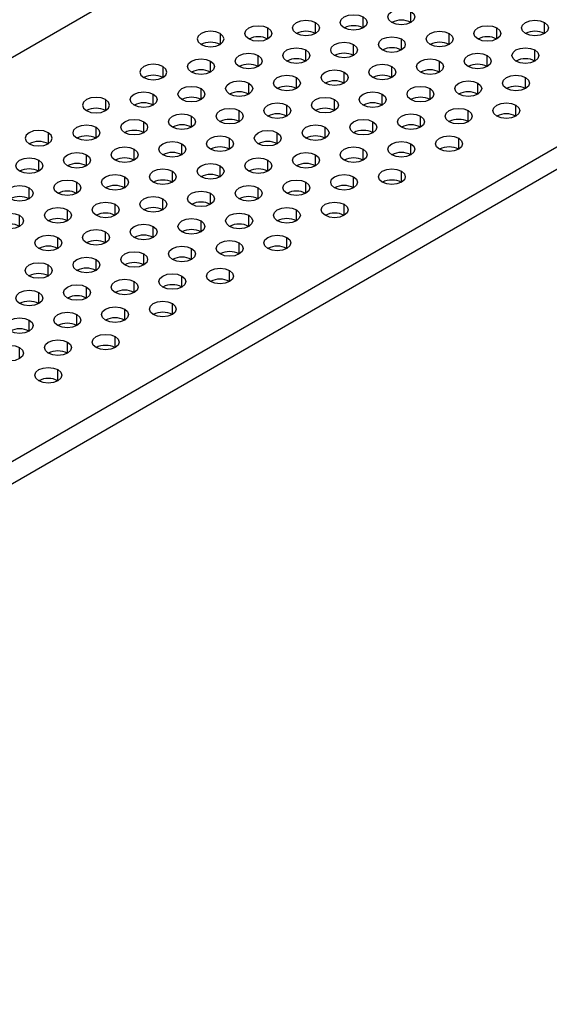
# Model space of a CAD drawing. Header units: millimetres. Extents: x 0 to 1118, y 0 to 864.
# Tile 120 of 254: x 884.98 to 891.53, y 684.23 to 696.38. Entities that reach past the tile are written whole.
import ezdxf

# ---------------------------------------------------------------- set-up
doc = ezdxf.new("R2010")
doc.units = ezdxf.units.MM

msp = doc.modelspace()

# ---------------------------------------------------------------- linework, layer by layer
at = {"color": 7, "linetype": 'Continuous', "lineweight": 25}
for p, q in [((869.317, 686.93), (897.472, 703.183)), ((901.797, 700.686), (873.642, 684.433)), ((873.76, 684.229), (901.915, 700.482))]:
    msp.add_line(p, q, dxfattribs=at)
at = {"color": 8, "linetype": 'Continuous', "lineweight": 25}
for p, q in [((889.816, 696.349), (889.816, 696.485)), ((888.638, 696.213), (888.638, 696.349)), ((889.227, 696.281), (889.227, 696.417)), ((891.466, 696.213), (891.466, 696.349)), ((887.459, 696.213), (887.459, 696.077)), ((888.049, 696.145), (888.049, 696.281)), ((890.288, 696.077), (890.288, 696.213)), ((890.877, 696.145), (890.877, 696.281)), ((889.109, 695.94), (889.109, 696.077)), ((889.699, 696.009), (889.699, 696.145)), ((887.931, 695.804), (887.931, 695.94)), ((888.52, 695.872), (888.52, 696.009)), ((890.759, 695.804), (890.759, 695.94)), ((891.348, 695.872), (891.348, 696.009)), ((887.341, 695.736), (887.341, 695.872)), ((890.17, 695.736), (890.17, 695.872)), ((886.752, 695.804), (886.752, 695.668)), ((888.991, 695.6), (888.991, 695.736)), ((889.581, 695.668), (889.581, 695.804)), ((887.813, 695.464), (887.813, 695.6)), ((888.402, 695.532), (888.402, 695.668)), ((890.641, 695.464), (890.641, 695.6)), ((891.231, 695.532), (891.231, 695.668)), ((886.634, 695.328), (886.634, 695.464)), ((887.224, 695.396), (887.224, 695.532)), ((889.463, 695.328), (889.463, 695.464)), ((890.052, 695.396), (890.052, 695.532)), ((886.045, 695.396), (886.045, 695.26)), ((888.874, 695.26), (888.874, 695.396)), ((887.695, 695.124), (887.695, 695.26)), ((888.284, 695.192), (888.284, 695.328)), ((890.523, 695.124), (890.523, 695.26)), ((891.113, 695.192), (891.113, 695.328)), ((886.517, 694.988), (886.517, 695.124)), ((887.106, 695.056), (887.106, 695.192)), ((889.345, 694.988), (889.345, 695.124)), ((889.934, 695.056), (889.934, 695.192)), ((885.338, 694.988), (885.338, 694.852)), ((885.927, 694.92), (885.927, 695.056)), ((888.166, 694.852), (888.166, 694.988)), ((888.756, 694.92), (888.756, 695.056)), ((886.988, 694.716), (886.988, 694.852)), ((887.577, 694.784), (887.577, 694.92)), ((889.816, 694.716), (889.816, 694.852)), ((890.406, 694.784), (890.406, 694.92)), ((886.399, 694.648), (886.399, 694.784)), ((889.227, 694.648), (889.227, 694.784)), ((885.22, 694.512), (885.22, 694.648)), ((885.809, 694.58), (885.809, 694.716)), ((888.049, 694.512), (888.049, 694.648)), ((888.638, 694.58), (888.638, 694.716)), ((886.87, 694.376), (886.87, 694.512)), ((887.459, 694.444), (887.459, 694.58)), ((889.699, 694.376), (889.699, 694.512)), ((885.692, 694.24), (885.692, 694.376)), ((886.281, 694.308), (886.281, 694.444)), ((888.52, 694.24), (888.52, 694.376)), ((889.109, 694.308), (889.109, 694.444)), ((885.102, 694.172), (885.102, 694.308)), ((887.341, 694.104), (887.341, 694.24)), ((887.931, 694.172), (887.931, 694.308)), ((886.752, 694.036), (886.752, 694.172)), ((885.574, 693.899), (885.574, 694.036)), ((886.163, 693.968), (886.163, 694.104)), ((888.402, 693.899), (888.402, 694.036)), ((888.991, 693.968), (888.991, 694.104)), ((884.984, 693.831), (884.984, 693.968)), ((887.224, 693.763), (887.224, 693.899)), ((887.813, 693.831), (887.813, 693.968)), ((886.045, 693.627), (886.045, 693.763)), ((886.634, 693.695), (886.634, 693.831)), ((885.456, 693.559), (885.456, 693.695)), ((888.284, 693.559), (888.284, 693.695)), ((887.106, 693.423), (887.106, 693.559)), ((887.695, 693.491), (887.695, 693.627)), ((885.927, 693.287), (885.927, 693.423)), ((886.517, 693.355), (886.517, 693.491)), ((885.338, 693.219), (885.338, 693.355)), ((887.577, 693.151), (887.577, 693.287)), ((886.399, 693.015), (886.399, 693.151)), ((886.988, 693.083), (886.988, 693.219)), ((885.809, 692.947), (885.809, 693.083)), ((885.22, 692.879), (885.22, 693.015)), ((886.281, 692.675), (886.281, 692.811)), ((886.87, 692.743), (886.87, 692.879)), ((885.102, 692.539), (885.102, 692.675)), ((885.692, 692.607), (885.692, 692.743)), ((886.163, 692.335), (886.163, 692.471)), ((884.984, 692.199), (884.984, 692.335)), ((885.574, 692.267), (885.574, 692.403)), ((885.456, 691.926), (885.456, 692.063))]:
    msp.add_line(p, q, dxfattribs=at)
at = {"color": 7, "linetype": 'Continuous', "lineweight": 25, "flags": 128}
for points in [[(888.991, 696.281), (888.955, 696.312), (888.943, 696.349), (888.955, 696.386), (888.991, 696.417), (889.045, 696.438), (889.109, 696.445), (889.173, 696.438), (889.227, 696.417)], [(889.581, 696.349), (889.545, 696.38), (889.532, 696.417), (889.545, 696.454), (889.581, 696.485), (889.635, 696.506), (889.699, 696.513), (889.762, 696.506), (889.816, 696.485)], [(889.816, 696.485), (889.852, 696.454), (889.865, 696.417), (889.852, 696.38), (889.816, 696.349), (889.762, 696.328), (889.699, 696.321), (889.635, 696.328), (889.581, 696.349)], [(887.813, 696.145), (887.777, 696.176), (887.764, 696.213), (887.777, 696.249), (887.813, 696.281), (887.867, 696.302), (887.931, 696.309), (887.995, 696.302), (888.049, 696.281)], [(888.402, 696.213), (888.366, 696.244), (888.353, 696.281), (888.366, 696.317), (888.402, 696.349), (888.456, 696.37), (888.52, 696.377), (888.584, 696.37), (888.638, 696.349)], [(888.638, 696.349), (888.674, 696.317), (888.687, 696.281), (888.674, 696.244), (888.638, 696.213), (888.584, 696.192), (888.52, 696.184), (888.456, 696.192), (888.402, 696.213)], [(889.227, 696.417), (889.263, 696.386), (889.276, 696.349), (889.263, 696.312), (889.227, 696.281), (889.173, 696.26), (889.109, 696.252), (889.045, 696.26), (888.991, 696.281)], [(890.641, 696.145), (890.605, 696.176), (890.593, 696.213), (890.605, 696.249), (890.641, 696.281), (890.695, 696.302), (890.759, 696.309), (890.823, 696.302), (890.877, 696.281)], [(891.231, 696.213), (891.194, 696.244), (891.182, 696.281), (891.194, 696.317), (891.231, 696.349), (891.285, 696.37), (891.348, 696.377), (891.412, 696.37), (891.466, 696.349)], [(891.466, 696.349), (891.502, 696.317), (891.515, 696.281), (891.502, 696.244), (891.466, 696.213), (891.412, 696.192), (891.348, 696.184), (891.285, 696.192), (891.231, 696.213)], [(887.459, 696.213), (887.405, 696.233), (887.341, 696.241), (887.278, 696.233), (887.224, 696.213), (887.188, 696.181), (887.175, 696.145), (887.188, 696.108), (887.224, 696.077)], [(887.224, 696.077), (887.278, 696.056), (887.341, 696.048), (887.405, 696.056), (887.459, 696.077), (887.495, 696.108), (887.508, 696.145), (887.495, 696.181), (887.459, 696.213)], [(888.049, 696.281), (888.085, 696.249), (888.097, 696.213), (888.085, 696.176), (888.049, 696.145), (887.995, 696.124), (887.931, 696.116), (887.867, 696.124), (887.813, 696.145)], [(890.052, 696.077), (890.016, 696.108), (890.003, 696.145), (890.016, 696.181), (890.052, 696.213), (890.106, 696.233), (890.17, 696.241), (890.234, 696.233), (890.288, 696.213)], [(890.288, 696.213), (890.324, 696.181), (890.337, 696.145), (890.324, 696.108), (890.288, 696.077), (890.234, 696.056), (890.17, 696.048), (890.106, 696.056), (890.052, 696.077)], [(890.877, 696.281), (890.913, 696.249), (890.926, 696.213), (890.913, 696.176), (890.877, 696.145), (890.823, 696.124), (890.759, 696.116), (890.695, 696.124), (890.641, 696.145)], [(888.874, 695.94), (888.837, 695.972), (888.825, 696.009), (888.837, 696.045), (888.874, 696.077), (888.928, 696.097), (888.991, 696.105), (889.055, 696.097), (889.109, 696.077)], [(889.109, 696.077), (889.145, 696.045), (889.158, 696.009), (889.145, 695.972), (889.109, 695.94), (889.055, 695.92), (888.991, 695.912), (888.928, 695.92), (888.874, 695.94)], [(889.463, 696.009), (889.427, 696.04), (889.414, 696.077), (889.427, 696.113), (889.463, 696.145), (889.517, 696.165), (889.581, 696.173), (889.644, 696.165), (889.699, 696.145)], [(889.699, 696.145), (889.735, 696.113), (889.747, 696.077), (889.735, 696.04), (889.699, 696.009), (889.644, 695.988), (889.581, 695.98), (889.517, 695.988), (889.463, 696.009)], [(887.695, 695.804), (887.659, 695.836), (887.646, 695.872), (887.659, 695.909), (887.695, 695.94), (887.749, 695.961), (887.813, 695.969), (887.877, 695.961), (887.931, 695.94)], [(887.931, 695.94), (887.967, 695.909), (887.98, 695.872), (887.967, 695.836), (887.931, 695.804), (887.877, 695.784), (887.813, 695.776), (887.749, 695.784), (887.695, 695.804)], [(888.284, 695.872), (888.248, 695.904), (888.235, 695.94), (888.248, 695.977), (888.284, 696.009), (888.338, 696.029), (888.402, 696.037), (888.466, 696.029), (888.52, 696.009)], [(888.52, 696.009), (888.556, 695.977), (888.569, 695.94), (888.556, 695.904), (888.52, 695.872), (888.466, 695.852), (888.402, 695.844), (888.338, 695.852), (888.284, 695.872)], [(890.523, 695.804), (890.487, 695.836), (890.475, 695.872), (890.487, 695.909), (890.523, 695.94), (890.578, 695.961), (890.641, 695.969), (890.705, 695.961), (890.759, 695.94)], [(890.759, 695.94), (890.795, 695.909), (890.808, 695.872), (890.795, 695.836), (890.759, 695.804), (890.705, 695.784), (890.641, 695.776), (890.578, 695.784), (890.523, 695.804)], [(891.113, 695.872), (891.077, 695.904), (891.064, 695.94), (891.077, 695.977), (891.113, 696.009), (891.167, 696.029), (891.231, 696.037), (891.294, 696.029), (891.348, 696.009)], [(891.348, 696.009), (891.385, 695.977), (891.397, 695.94), (891.385, 695.904), (891.348, 695.872), (891.294, 695.852), (891.231, 695.844), (891.167, 695.852), (891.113, 695.872)], [(886.752, 695.804), (886.698, 695.825), (886.634, 695.833), (886.571, 695.825), (886.517, 695.804), (886.48, 695.773), (886.468, 695.736), (886.48, 695.7), (886.517, 695.668)], [(887.106, 695.736), (887.07, 695.768), (887.057, 695.804), (887.07, 695.841), (887.106, 695.872), (887.16, 695.893), (887.224, 695.901), (887.287, 695.893), (887.341, 695.872)], [(887.341, 695.872), (887.378, 695.841), (887.39, 695.804), (887.378, 695.768), (887.341, 695.736), (887.287, 695.716), (887.224, 695.708), (887.16, 695.716), (887.106, 695.736)], [(889.345, 695.668), (889.309, 695.7), (889.296, 695.736), (889.309, 695.773), (889.345, 695.804), (889.399, 695.825), (889.463, 695.833), (889.527, 695.825), (889.581, 695.804)], [(889.934, 695.736), (889.898, 695.768), (889.885, 695.804), (889.898, 695.841), (889.934, 695.872), (889.988, 695.893), (890.052, 695.901), (890.116, 695.893), (890.17, 695.872)], [(890.17, 695.872), (890.206, 695.841), (890.219, 695.804), (890.206, 695.768), (890.17, 695.736), (890.116, 695.716), (890.052, 695.708), (889.988, 695.716), (889.934, 695.736)], [(886.517, 695.668), (886.571, 695.647), (886.634, 695.64), (886.698, 695.647), (886.752, 695.668), (886.788, 695.7), (886.801, 695.736), (886.788, 695.773), (886.752, 695.804)], [(888.166, 695.532), (888.13, 695.563), (888.118, 695.6), (888.13, 695.637), (888.166, 695.668), (888.221, 695.689), (888.284, 695.697), (888.348, 695.689), (888.402, 695.668)], [(888.756, 695.6), (888.72, 695.632), (888.707, 695.668), (888.72, 695.705), (888.756, 695.736), (888.81, 695.757), (888.874, 695.765), (888.937, 695.757), (888.991, 695.736)], [(888.991, 695.736), (889.028, 695.705), (889.04, 695.668), (889.028, 695.632), (888.991, 695.6), (888.937, 695.579), (888.874, 695.572), (888.81, 695.579), (888.756, 695.6)], [(889.581, 695.804), (889.617, 695.773), (889.629, 695.736), (889.617, 695.7), (889.581, 695.668), (889.527, 695.647), (889.463, 695.64), (889.399, 695.647), (889.345, 695.668)], [(890.995, 695.532), (890.959, 695.563), (890.946, 695.6), (890.959, 695.637), (890.995, 695.668), (891.049, 695.689), (891.113, 695.697), (891.177, 695.689), (891.231, 695.668)], [(887.577, 695.464), (887.541, 695.495), (887.528, 695.532), (887.541, 695.569), (887.577, 695.6), (887.631, 695.621), (887.695, 695.628), (887.759, 695.621), (887.813, 695.6)], [(887.813, 695.6), (887.849, 695.569), (887.862, 695.532), (887.849, 695.495), (887.813, 695.464), (887.759, 695.443), (887.695, 695.436), (887.631, 695.443), (887.577, 695.464)], [(888.402, 695.668), (888.438, 695.637), (888.451, 695.6), (888.438, 695.563), (888.402, 695.532), (888.348, 695.511), (888.284, 695.504), (888.221, 695.511), (888.166, 695.532)], [(890.406, 695.464), (890.369, 695.495), (890.357, 695.532), (890.369, 695.569), (890.406, 695.6), (890.46, 695.621), (890.523, 695.628), (890.587, 695.621), (890.641, 695.6)], [(890.641, 695.6), (890.677, 695.569), (890.69, 695.532), (890.677, 695.495), (890.641, 695.464), (890.587, 695.443), (890.523, 695.436), (890.46, 695.443), (890.406, 695.464)], [(891.231, 695.668), (891.267, 695.637), (891.279, 695.6), (891.267, 695.563), (891.231, 695.532), (891.177, 695.511), (891.113, 695.504), (891.049, 695.511), (890.995, 695.532)], [(886.399, 695.328), (886.363, 695.359), (886.35, 695.396), (886.363, 695.433), (886.399, 695.464), (886.453, 695.485), (886.517, 695.492), (886.58, 695.485), (886.634, 695.464)], [(886.634, 695.464), (886.671, 695.433), (886.683, 695.396), (886.671, 695.359), (886.634, 695.328), (886.58, 695.307), (886.517, 695.3), (886.453, 695.307), (886.399, 695.328)], [(886.988, 695.396), (886.952, 695.427), (886.939, 695.464), (886.952, 695.501), (886.988, 695.532), (887.042, 695.553), (887.106, 695.56), (887.17, 695.553), (887.224, 695.532)], [(887.224, 695.532), (887.26, 695.501), (887.272, 695.464), (887.26, 695.427), (887.224, 695.396), (887.17, 695.375), (887.106, 695.368), (887.042, 695.375), (886.988, 695.396)], [(889.227, 695.328), (889.191, 695.359), (889.178, 695.396), (889.191, 695.433), (889.227, 695.464), (889.281, 695.485), (889.345, 695.492), (889.409, 695.485), (889.463, 695.464)], [(889.463, 695.464), (889.499, 695.433), (889.512, 695.396), (889.499, 695.359), (889.463, 695.328), (889.409, 695.307), (889.345, 695.3), (889.281, 695.307), (889.227, 695.328)], [(889.816, 695.396), (889.78, 695.427), (889.768, 695.464), (889.78, 695.501), (889.816, 695.532), (889.87, 695.553), (889.934, 695.56), (889.998, 695.553), (890.052, 695.532)], [(890.052, 695.532), (890.088, 695.501), (890.101, 695.464), (890.088, 695.427), (890.052, 695.396), (889.998, 695.375), (889.934, 695.368), (889.87, 695.375), (889.816, 695.396)], [(886.045, 695.396), (885.991, 695.417), (885.927, 695.424), (885.863, 695.417), (885.809, 695.396), (885.773, 695.365), (885.761, 695.328), (885.773, 695.291), (885.809, 695.26)], [(885.809, 695.26), (885.863, 695.239), (885.927, 695.232), (885.991, 695.239), (886.045, 695.26), (886.081, 695.291), (886.094, 695.328), (886.081, 695.365), (886.045, 695.396)], [(888.049, 695.192), (888.012, 695.223), (888, 695.26), (888.012, 695.297), (888.049, 695.328), (888.103, 695.349), (888.166, 695.356), (888.23, 695.349), (888.284, 695.328)], [(888.638, 695.26), (888.602, 695.291), (888.589, 695.328), (888.602, 695.365), (888.638, 695.396), (888.692, 695.417), (888.756, 695.424), (888.819, 695.417), (888.874, 695.396)], [(888.874, 695.396), (888.91, 695.365), (888.922, 695.328), (888.91, 695.291), (888.874, 695.26), (888.819, 695.239), (888.756, 695.232), (888.692, 695.239), (888.638, 695.26)], [(890.877, 695.192), (890.841, 695.223), (890.828, 695.26), (890.841, 695.297), (890.877, 695.328), (890.931, 695.349), (890.995, 695.356), (891.059, 695.349), (891.113, 695.328)], [(886.87, 695.056), (886.834, 695.087), (886.821, 695.124), (886.834, 695.161), (886.87, 695.192), (886.924, 695.213), (886.988, 695.22), (887.052, 695.213), (887.106, 695.192)], [(887.459, 695.124), (887.423, 695.155), (887.411, 695.192), (887.423, 695.229), (887.459, 695.26), (887.513, 695.281), (887.577, 695.288), (887.641, 695.281), (887.695, 695.26)], [(887.695, 695.26), (887.731, 695.229), (887.744, 695.192), (887.731, 695.155), (887.695, 695.124), (887.641, 695.103), (887.577, 695.096), (887.513, 695.103), (887.459, 695.124)], [(888.284, 695.328), (888.32, 695.297), (888.333, 695.26), (888.32, 695.223), (888.284, 695.192), (888.23, 695.171), (888.166, 695.164), (888.103, 695.171), (888.049, 695.192)], [(889.699, 695.056), (889.662, 695.087), (889.65, 695.124), (889.662, 695.161), (889.699, 695.192), (889.753, 695.213), (889.816, 695.22), (889.88, 695.213), (889.934, 695.192)], [(890.288, 695.124), (890.252, 695.155), (890.239, 695.192), (890.252, 695.229), (890.288, 695.26), (890.342, 695.281), (890.406, 695.288), (890.469, 695.281), (890.523, 695.26)], [(890.523, 695.26), (890.56, 695.229), (890.572, 695.192), (890.56, 695.155), (890.523, 695.124), (890.469, 695.103), (890.406, 695.096), (890.342, 695.103), (890.288, 695.124)], [(891.113, 695.328), (891.149, 695.297), (891.162, 695.26), (891.149, 695.223), (891.113, 695.192), (891.059, 695.171), (890.995, 695.164), (890.931, 695.171), (890.877, 695.192)], [(886.281, 694.988), (886.245, 695.019), (886.232, 695.056), (886.245, 695.093), (886.281, 695.124), (886.335, 695.145), (886.399, 695.152), (886.462, 695.145), (886.517, 695.124)], [(886.517, 695.124), (886.553, 695.093), (886.565, 695.056), (886.553, 695.019), (886.517, 694.988), (886.462, 694.967), (886.399, 694.96), (886.335, 694.967), (886.281, 694.988)], [(887.106, 695.192), (887.142, 695.161), (887.155, 695.124), (887.142, 695.087), (887.106, 695.056), (887.052, 695.035), (886.988, 695.028), (886.924, 695.035), (886.87, 695.056)], [(889.109, 694.988), (889.073, 695.019), (889.06, 695.056), (889.073, 695.093), (889.109, 695.124), (889.163, 695.145), (889.227, 695.152), (889.291, 695.145), (889.345, 695.124)], [(889.345, 695.124), (889.381, 695.093), (889.394, 695.056), (889.381, 695.019), (889.345, 694.988), (889.291, 694.967), (889.227, 694.96), (889.163, 694.967), (889.109, 694.988)], [(889.934, 695.192), (889.97, 695.161), (889.983, 695.124), (889.97, 695.087), (889.934, 695.056), (889.88, 695.035), (889.816, 695.028), (889.753, 695.035), (889.699, 695.056)], [(885.338, 694.988), (885.284, 695.009), (885.22, 695.016), (885.156, 695.009), (885.102, 694.988), (885.066, 694.957), (885.053, 694.92), (885.066, 694.883), (885.102, 694.852)], [(885.102, 694.852), (885.156, 694.831), (885.22, 694.824), (885.284, 694.831), (885.338, 694.852), (885.374, 694.883), (885.387, 694.92), (885.374, 694.957), (885.338, 694.988)], [(885.692, 694.92), (885.655, 694.951), (885.643, 694.988), (885.655, 695.025), (885.692, 695.056), (885.746, 695.077), (885.809, 695.084), (885.873, 695.077), (885.927, 695.056)], [(885.927, 695.056), (885.963, 695.025), (885.976, 694.988), (885.963, 694.951), (885.927, 694.92), (885.873, 694.899), (885.809, 694.892), (885.746, 694.899), (885.692, 694.92)], [(887.931, 694.852), (887.895, 694.883), (887.882, 694.92), (887.895, 694.957), (887.931, 694.988), (887.985, 695.009), (888.049, 695.016), (888.112, 695.009), (888.166, 694.988)], [(888.166, 694.988), (888.203, 694.957), (888.215, 694.92), (888.203, 694.883), (888.166, 694.852), (888.112, 694.831), (888.049, 694.824), (887.985, 694.831), (887.931, 694.852)], [(888.52, 694.92), (888.484, 694.951), (888.471, 694.988), (888.484, 695.025), (888.52, 695.056), (888.574, 695.077), (888.638, 695.084), (888.702, 695.077), (888.756, 695.056)], [(888.756, 695.056), (888.792, 695.025), (888.805, 694.988), (888.792, 694.951), (888.756, 694.92), (888.702, 694.899), (888.638, 694.892), (888.574, 694.899), (888.52, 694.92)], [(886.752, 694.716), (886.716, 694.747), (886.703, 694.784), (886.716, 694.821), (886.752, 694.852), (886.806, 694.873), (886.87, 694.88), (886.934, 694.873), (886.988, 694.852)], [(886.988, 694.852), (887.024, 694.821), (887.037, 694.784), (887.024, 694.747), (886.988, 694.716), (886.934, 694.695), (886.87, 694.688), (886.806, 694.695), (886.752, 694.716)], [(887.341, 694.784), (887.305, 694.815), (887.293, 694.852), (887.305, 694.889), (887.341, 694.92), (887.396, 694.941), (887.459, 694.948), (887.523, 694.941), (887.577, 694.92)], [(887.577, 694.92), (887.613, 694.889), (887.626, 694.852), (887.613, 694.815), (887.577, 694.784), (887.523, 694.763), (887.459, 694.756), (887.396, 694.763), (887.341, 694.784)], [(889.581, 694.716), (889.545, 694.747), (889.532, 694.784), (889.545, 694.821), (889.581, 694.852), (889.635, 694.873), (889.699, 694.88), (889.762, 694.873), (889.816, 694.852)], [(889.816, 694.852), (889.852, 694.821), (889.865, 694.784), (889.852, 694.747), (889.816, 694.716), (889.762, 694.695), (889.699, 694.688), (889.635, 694.695), (889.581, 694.716)], [(890.17, 694.784), (890.134, 694.815), (890.121, 694.852), (890.134, 694.889), (890.17, 694.92), (890.224, 694.941), (890.288, 694.948), (890.352, 694.941), (890.406, 694.92)], [(890.406, 694.92), (890.442, 694.889), (890.454, 694.852), (890.442, 694.815), (890.406, 694.784), (890.352, 694.763), (890.288, 694.756), (890.224, 694.763), (890.17, 694.784)], [(885.574, 694.58), (885.538, 694.611), (885.525, 694.648), (885.538, 694.685), (885.574, 694.716), (885.628, 694.737), (885.692, 694.744), (885.755, 694.737), (885.809, 694.716)], [(886.163, 694.648), (886.127, 694.679), (886.114, 694.716), (886.127, 694.753), (886.163, 694.784), (886.217, 694.805), (886.281, 694.812), (886.345, 694.805), (886.399, 694.784)], [(886.399, 694.784), (886.435, 694.753), (886.447, 694.716), (886.435, 694.679), (886.399, 694.648), (886.345, 694.627), (886.281, 694.62), (886.217, 694.627), (886.163, 694.648)], [(888.402, 694.58), (888.366, 694.611), (888.353, 694.648), (888.366, 694.685), (888.402, 694.716), (888.456, 694.737), (888.52, 694.744), (888.584, 694.737), (888.638, 694.716)], [(888.991, 694.648), (888.955, 694.679), (888.943, 694.716), (888.955, 694.753), (888.991, 694.784), (889.045, 694.805), (889.109, 694.812), (889.173, 694.805), (889.227, 694.784)], [(889.227, 694.784), (889.263, 694.753), (889.276, 694.716), (889.263, 694.679), (889.227, 694.648), (889.173, 694.627), (889.109, 694.62), (889.045, 694.627), (888.991, 694.648)], [(884.984, 694.512), (884.948, 694.543), (884.936, 694.58), (884.948, 694.617), (884.984, 694.648), (885.039, 694.669), (885.102, 694.676), (885.166, 694.669), (885.22, 694.648)], [(885.22, 694.648), (885.256, 694.617), (885.269, 694.58), (885.256, 694.543), (885.22, 694.512), (885.166, 694.491), (885.102, 694.484), (885.039, 694.491), (884.984, 694.512)], [(885.809, 694.716), (885.846, 694.685), (885.858, 694.648), (885.846, 694.611), (885.809, 694.58), (885.755, 694.559), (885.692, 694.552), (885.628, 694.559), (885.574, 694.58)], [(887.224, 694.444), (887.188, 694.475), (887.175, 694.512), (887.188, 694.549), (887.224, 694.58), (887.278, 694.601), (887.341, 694.608), (887.405, 694.601), (887.459, 694.58)], [(887.813, 694.512), (887.777, 694.543), (887.764, 694.58), (887.777, 694.617), (887.813, 694.648), (887.867, 694.669), (887.931, 694.676), (887.995, 694.669), (888.049, 694.648)], [(888.049, 694.648), (888.085, 694.617), (888.097, 694.58), (888.085, 694.543), (888.049, 694.512), (887.995, 694.491), (887.931, 694.484), (887.867, 694.491), (887.813, 694.512)], [(888.638, 694.716), (888.674, 694.685), (888.687, 694.648), (888.674, 694.611), (888.638, 694.58), (888.584, 694.559), (888.52, 694.552), (888.456, 694.559), (888.402, 694.58)], [(886.634, 694.376), (886.598, 694.407), (886.586, 694.444), (886.598, 694.481), (886.634, 694.512), (886.688, 694.533), (886.752, 694.54), (886.816, 694.533), (886.87, 694.512)], [(886.87, 694.512), (886.906, 694.481), (886.919, 694.444), (886.906, 694.407), (886.87, 694.376), (886.816, 694.355), (886.752, 694.348), (886.688, 694.355), (886.634, 694.376)], [(887.459, 694.58), (887.495, 694.549), (887.508, 694.512), (887.495, 694.475), (887.459, 694.444), (887.405, 694.423), (887.341, 694.416), (887.278, 694.423), (887.224, 694.444)], [(889.463, 694.376), (889.427, 694.407), (889.414, 694.444), (889.427, 694.481), (889.463, 694.512), (889.517, 694.533), (889.581, 694.54), (889.644, 694.533), (889.699, 694.512)], [(889.699, 694.512), (889.735, 694.481), (889.747, 694.444), (889.735, 694.407), (889.699, 694.376), (889.644, 694.355), (889.581, 694.348), (889.517, 694.355), (889.463, 694.376)], [(885.456, 694.24), (885.42, 694.271), (885.407, 694.308), (885.42, 694.344), (885.456, 694.376), (885.51, 694.397), (885.574, 694.404), (885.637, 694.397), (885.692, 694.376)], [(885.692, 694.376), (885.728, 694.344), (885.74, 694.308), (885.728, 694.271), (885.692, 694.24), (885.637, 694.219), (885.574, 694.211), (885.51, 694.219), (885.456, 694.24)], [(886.045, 694.308), (886.009, 694.339), (885.996, 694.376), (886.009, 694.413), (886.045, 694.444), (886.099, 694.465), (886.163, 694.472), (886.227, 694.465), (886.281, 694.444)], [(886.281, 694.444), (886.317, 694.413), (886.33, 694.376), (886.317, 694.339), (886.281, 694.308), (886.227, 694.287), (886.163, 694.279), (886.099, 694.287), (886.045, 694.308)], [(888.284, 694.24), (888.248, 694.271), (888.235, 694.308), (888.248, 694.344), (888.284, 694.376), (888.338, 694.397), (888.402, 694.404), (888.466, 694.397), (888.52, 694.376)], [(888.52, 694.376), (888.556, 694.344), (888.569, 694.308), (888.556, 694.271), (888.52, 694.24), (888.466, 694.219), (888.402, 694.211), (888.338, 694.219), (888.284, 694.24)], [(888.874, 694.308), (888.837, 694.339), (888.825, 694.376), (888.837, 694.413), (888.874, 694.444), (888.928, 694.465), (888.991, 694.472), (889.055, 694.465), (889.109, 694.444)], [(889.109, 694.444), (889.145, 694.413), (889.158, 694.376), (889.145, 694.339), (889.109, 694.308), (889.055, 694.287), (888.991, 694.279), (888.928, 694.287), (888.874, 694.308)], [(884.867, 694.172), (884.83, 694.203), (884.818, 694.24), (884.83, 694.276), (884.867, 694.308), (884.921, 694.329), (884.984, 694.336), (885.048, 694.329), (885.102, 694.308)], [(885.102, 694.308), (885.138, 694.276), (885.151, 694.24), (885.138, 694.203), (885.102, 694.172), (885.048, 694.151), (884.984, 694.143), (884.921, 694.151), (884.867, 694.172)], [(887.106, 694.104), (887.07, 694.135), (887.057, 694.172), (887.07, 694.208), (887.106, 694.24), (887.16, 694.26), (887.224, 694.268), (887.287, 694.26), (887.341, 694.24)], [(887.341, 694.24), (887.378, 694.208), (887.39, 694.172), (887.378, 694.135), (887.341, 694.104), (887.287, 694.083), (887.224, 694.075), (887.16, 694.083), (887.106, 694.104)], [(887.695, 694.172), (887.659, 694.203), (887.646, 694.24), (887.659, 694.276), (887.695, 694.308), (887.749, 694.329), (887.813, 694.336), (887.877, 694.329), (887.931, 694.308)], [(887.931, 694.308), (887.967, 694.276), (887.98, 694.24), (887.967, 694.203), (887.931, 694.172), (887.877, 694.151), (887.813, 694.143), (887.749, 694.151), (887.695, 694.172)], [(885.927, 693.968), (885.891, 693.999), (885.878, 694.036), (885.891, 694.072), (885.927, 694.104), (885.981, 694.124), (886.045, 694.132), (886.109, 694.124), (886.163, 694.104)], [(886.517, 694.036), (886.48, 694.067), (886.468, 694.104), (886.48, 694.14), (886.517, 694.172), (886.571, 694.192), (886.634, 694.2), (886.698, 694.192), (886.752, 694.172)], [(886.752, 694.172), (886.788, 694.14), (886.801, 694.104), (886.788, 694.067), (886.752, 694.036), (886.698, 694.015), (886.634, 694.007), (886.571, 694.015), (886.517, 694.036)], [(888.756, 693.968), (888.72, 693.999), (888.707, 694.036), (888.72, 694.072), (888.756, 694.104), (888.81, 694.124), (888.874, 694.132), (888.937, 694.124), (888.991, 694.104)], [(884.749, 693.831), (884.713, 693.863), (884.7, 693.899), (884.713, 693.936), (884.749, 693.968), (884.803, 693.988), (884.867, 693.996), (884.93, 693.988), (884.984, 693.968)], [(885.338, 693.899), (885.302, 693.931), (885.289, 693.968), (885.302, 694.004), (885.338, 694.036), (885.392, 694.056), (885.456, 694.064), (885.52, 694.056), (885.574, 694.036)], [(885.574, 694.036), (885.61, 694.004), (885.623, 693.968), (885.61, 693.931), (885.574, 693.899), (885.52, 693.879), (885.456, 693.871), (885.392, 693.879), (885.338, 693.899)], [(886.163, 694.104), (886.199, 694.072), (886.212, 694.036), (886.199, 693.999), (886.163, 693.968), (886.109, 693.947), (886.045, 693.939), (885.981, 693.947), (885.927, 693.968)], [(887.577, 693.831), (887.541, 693.863), (887.528, 693.899), (887.541, 693.936), (887.577, 693.968), (887.631, 693.988), (887.695, 693.996), (887.759, 693.988), (887.813, 693.968)], [(888.166, 693.899), (888.13, 693.931), (888.118, 693.968), (888.13, 694.004), (888.166, 694.036), (888.221, 694.056), (888.284, 694.064), (888.348, 694.056), (888.402, 694.036)], [(888.402, 694.036), (888.438, 694.004), (888.451, 693.968), (888.438, 693.931), (888.402, 693.899), (888.348, 693.879), (888.284, 693.871), (888.221, 693.879), (888.166, 693.899)], [(888.991, 694.104), (889.028, 694.072), (889.04, 694.036), (889.028, 693.999), (888.991, 693.968), (888.937, 693.947), (888.874, 693.939), (888.81, 693.947), (888.756, 693.968)], [(884.984, 693.968), (885.021, 693.936), (885.033, 693.899), (885.021, 693.863), (884.984, 693.831), (884.93, 693.811), (884.867, 693.803), (884.803, 693.811), (884.749, 693.831)], [(886.988, 693.763), (886.952, 693.795), (886.939, 693.831), (886.952, 693.868), (886.988, 693.899), (887.042, 693.92), (887.106, 693.928), (887.17, 693.92), (887.224, 693.899)], [(887.224, 693.899), (887.26, 693.868), (887.272, 693.831), (887.26, 693.795), (887.224, 693.763), (887.17, 693.743), (887.106, 693.735), (887.042, 693.743), (886.988, 693.763)], [(887.813, 693.968), (887.849, 693.936), (887.862, 693.899), (887.849, 693.863), (887.813, 693.831), (887.759, 693.811), (887.695, 693.803), (887.631, 693.811), (887.577, 693.831)], [(885.809, 693.627), (885.773, 693.659), (885.761, 693.695), (885.773, 693.732), (885.809, 693.763), (885.863, 693.784), (885.927, 693.792), (885.991, 693.784), (886.045, 693.763)], [(886.045, 693.763), (886.081, 693.732), (886.094, 693.695), (886.081, 693.659), (886.045, 693.627), (885.991, 693.606), (885.927, 693.599), (885.863, 693.606), (885.809, 693.627)], [(886.399, 693.695), (886.363, 693.727), (886.35, 693.763), (886.363, 693.8), (886.399, 693.831), (886.453, 693.852), (886.517, 693.86), (886.58, 693.852), (886.634, 693.831)], [(886.634, 693.831), (886.671, 693.8), (886.683, 693.763), (886.671, 693.727), (886.634, 693.695), (886.58, 693.675), (886.517, 693.667), (886.453, 693.675), (886.399, 693.695)], [(885.22, 693.559), (885.184, 693.591), (885.171, 693.627), (885.184, 693.664), (885.22, 693.695), (885.274, 693.716), (885.338, 693.724), (885.402, 693.716), (885.456, 693.695)], [(885.456, 693.695), (885.492, 693.664), (885.505, 693.627), (885.492, 693.591), (885.456, 693.559), (885.402, 693.538), (885.338, 693.531), (885.274, 693.538), (885.22, 693.559)], [(887.459, 693.491), (887.423, 693.522), (887.411, 693.559), (887.423, 693.596), (887.459, 693.627), (887.513, 693.648), (887.577, 693.656), (887.641, 693.648), (887.695, 693.627)], [(888.049, 693.559), (888.012, 693.591), (888, 693.627), (888.012, 693.664), (888.049, 693.695), (888.103, 693.716), (888.166, 693.724), (888.23, 693.716), (888.284, 693.695)], [(888.284, 693.695), (888.32, 693.664), (888.333, 693.627), (888.32, 693.591), (888.284, 693.559), (888.23, 693.538), (888.166, 693.531), (888.103, 693.538), (888.049, 693.559)], [(886.281, 693.355), (886.245, 693.386), (886.232, 693.423), (886.245, 693.46), (886.281, 693.491), (886.335, 693.512), (886.399, 693.519), (886.462, 693.512), (886.517, 693.491)], [(886.87, 693.423), (886.834, 693.454), (886.821, 693.491), (886.834, 693.528), (886.87, 693.559), (886.924, 693.58), (886.988, 693.587), (887.052, 693.58), (887.106, 693.559)], [(887.106, 693.559), (887.142, 693.528), (887.155, 693.491), (887.142, 693.454), (887.106, 693.423), (887.052, 693.402), (886.988, 693.395), (886.924, 693.402), (886.87, 693.423)], [(887.695, 693.627), (887.731, 693.596), (887.744, 693.559), (887.731, 693.522), (887.695, 693.491), (887.641, 693.47), (887.577, 693.463), (887.513, 693.47), (887.459, 693.491)], [(885.692, 693.287), (885.655, 693.318), (885.643, 693.355), (885.655, 693.392), (885.692, 693.423), (885.746, 693.444), (885.809, 693.451), (885.873, 693.444), (885.927, 693.423)], [(885.927, 693.423), (885.963, 693.392), (885.976, 693.355), (885.963, 693.318), (885.927, 693.287), (885.873, 693.266), (885.809, 693.259), (885.746, 693.266), (885.692, 693.287)], [(886.517, 693.491), (886.553, 693.46), (886.565, 693.423), (886.553, 693.386), (886.517, 693.355), (886.462, 693.334), (886.399, 693.327), (886.335, 693.334), (886.281, 693.355)], [(885.102, 693.219), (885.066, 693.25), (885.053, 693.287), (885.066, 693.324), (885.102, 693.355), (885.156, 693.376), (885.22, 693.383), (885.284, 693.376), (885.338, 693.355)], [(885.338, 693.355), (885.374, 693.324), (885.387, 693.287), (885.374, 693.25), (885.338, 693.219), (885.284, 693.198), (885.22, 693.191), (885.156, 693.198), (885.102, 693.219)], [(887.341, 693.151), (887.305, 693.182), (887.293, 693.219), (887.305, 693.256), (887.341, 693.287), (887.396, 693.308), (887.459, 693.315), (887.523, 693.308), (887.577, 693.287)], [(887.577, 693.287), (887.613, 693.256), (887.626, 693.219), (887.613, 693.182), (887.577, 693.151), (887.523, 693.13), (887.459, 693.123), (887.396, 693.13), (887.341, 693.151)], [(886.163, 693.015), (886.127, 693.046), (886.114, 693.083), (886.127, 693.12), (886.163, 693.151), (886.217, 693.172), (886.281, 693.179), (886.345, 693.172), (886.399, 693.151)], [(886.399, 693.151), (886.435, 693.12), (886.447, 693.083), (886.435, 693.046), (886.399, 693.015), (886.345, 692.994), (886.281, 692.987), (886.217, 692.994), (886.163, 693.015)], [(886.752, 693.083), (886.716, 693.114), (886.703, 693.151), (886.716, 693.188), (886.752, 693.219), (886.806, 693.24), (886.87, 693.247), (886.934, 693.24), (886.988, 693.219)], [(886.988, 693.219), (887.024, 693.188), (887.037, 693.151), (887.024, 693.114), (886.988, 693.083), (886.934, 693.062), (886.87, 693.055), (886.806, 693.062), (886.752, 693.083)], [(884.984, 692.879), (884.948, 692.91), (884.936, 692.947), (884.948, 692.984), (884.984, 693.015), (885.039, 693.036), (885.102, 693.043), (885.166, 693.036), (885.22, 693.015)], [(885.574, 692.947), (885.538, 692.978), (885.525, 693.015), (885.538, 693.052), (885.574, 693.083), (885.628, 693.104), (885.692, 693.111), (885.755, 693.104), (885.809, 693.083)], [(885.809, 693.083), (885.846, 693.052), (885.858, 693.015), (885.846, 692.978), (885.809, 692.947), (885.755, 692.926), (885.692, 692.919), (885.628, 692.926), (885.574, 692.947)], [(885.22, 693.015), (885.256, 692.984), (885.269, 692.947), (885.256, 692.91), (885.22, 692.879), (885.166, 692.858), (885.102, 692.851), (885.039, 692.858), (884.984, 692.879)], [(886.634, 692.743), (886.598, 692.774), (886.586, 692.811), (886.598, 692.848), (886.634, 692.879), (886.688, 692.9), (886.752, 692.907), (886.816, 692.9), (886.87, 692.879)], [(886.045, 692.675), (886.009, 692.706), (885.996, 692.743), (886.009, 692.78), (886.045, 692.811), (886.099, 692.832), (886.163, 692.839), (886.227, 692.832), (886.281, 692.811)], [(886.281, 692.811), (886.317, 692.78), (886.33, 692.743), (886.317, 692.706), (886.281, 692.675), (886.227, 692.654), (886.163, 692.647), (886.099, 692.654), (886.045, 692.675)], [(886.87, 692.879), (886.906, 692.848), (886.919, 692.811), (886.906, 692.774), (886.87, 692.743), (886.816, 692.722), (886.752, 692.715), (886.688, 692.722), (886.634, 692.743)], [(884.867, 692.539), (884.83, 692.57), (884.818, 692.607), (884.83, 692.644), (884.867, 692.675), (884.921, 692.696), (884.984, 692.703), (885.048, 692.696), (885.102, 692.675)], [(885.102, 692.675), (885.138, 692.644), (885.151, 692.607), (885.138, 692.57), (885.102, 692.539), (885.048, 692.518), (884.984, 692.511), (884.921, 692.518), (884.867, 692.539)], [(885.456, 692.607), (885.42, 692.638), (885.407, 692.675), (885.42, 692.712), (885.456, 692.743), (885.51, 692.764), (885.574, 692.771), (885.637, 692.764), (885.692, 692.743)], [(885.692, 692.743), (885.728, 692.712), (885.74, 692.675), (885.728, 692.638), (885.692, 692.607), (885.637, 692.586), (885.574, 692.579), (885.51, 692.586), (885.456, 692.607)], [(885.338, 692.267), (885.302, 692.298), (885.289, 692.335), (885.302, 692.372), (885.338, 692.403), (885.392, 692.424), (885.456, 692.431), (885.52, 692.424), (885.574, 692.403)], [(885.927, 692.335), (885.891, 692.366), (885.878, 692.403), (885.891, 692.44), (885.927, 692.471), (885.981, 692.492), (886.045, 692.499), (886.109, 692.492), (886.163, 692.471)], [(886.163, 692.471), (886.199, 692.44), (886.212, 692.403), (886.199, 692.366), (886.163, 692.335), (886.109, 692.314), (886.045, 692.307), (885.981, 692.314), (885.927, 692.335)], [(884.749, 692.199), (884.713, 692.23), (884.7, 692.267), (884.713, 692.303), (884.749, 692.335), (884.803, 692.356), (884.867, 692.363), (884.93, 692.356), (884.984, 692.335)], [(884.984, 692.335), (885.021, 692.303), (885.033, 692.267), (885.021, 692.23), (884.984, 692.199), (884.93, 692.178), (884.867, 692.17), (884.803, 692.178), (884.749, 692.199)], [(885.574, 692.403), (885.61, 692.372), (885.623, 692.335), (885.61, 692.298), (885.574, 692.267), (885.52, 692.246), (885.456, 692.238), (885.392, 692.246), (885.338, 692.267)], [(885.22, 691.926), (885.184, 691.958), (885.171, 691.995), (885.184, 692.031), (885.22, 692.063), (885.274, 692.083), (885.338, 692.091), (885.402, 692.083), (885.456, 692.063)], [(885.456, 692.063), (885.492, 692.031), (885.505, 691.995), (885.492, 691.958), (885.456, 691.926), (885.402, 691.906), (885.338, 691.898), (885.274, 691.906), (885.22, 691.926)]]:
    msp.add_lwpolyline(points, dxfattribs=at)
at = {"color": 7, "linetype": 'Continuous', "lineweight": 25}
for centre in [(889.109, 696.053), (889.699, 696.121), (888.52, 695.985), (891.348, 695.985), (887.341, 695.849), (887.931, 695.917), (890.17, 695.849), (890.759, 695.917), (888.991, 695.713), (889.581, 695.781), (887.813, 695.577), (888.402, 695.645), (890.641, 695.577), (891.231, 695.645), (886.634, 695.441), (887.224, 695.509), (889.463, 695.441), (890.052, 695.509), (888.874, 695.373), (887.695, 695.237), (888.284, 695.305), (890.523, 695.237), (891.113, 695.305), (886.517, 695.101), (887.106, 695.169), (889.345, 695.101), (889.934, 695.169), (885.927, 695.033), (888.166, 694.965), (888.756, 695.033), (890.995, 694.965), (887.577, 694.897), (890.406, 694.897), (886.399, 694.761), (886.988, 694.829), (889.227, 694.761), (889.816, 694.829), (885.22, 694.624), (885.809, 694.692), (888.049, 694.624), (888.638, 694.692), (886.87, 694.488), (887.459, 694.556), (889.699, 694.488), (890.288, 694.556), (885.692, 694.352), (886.281, 694.42), (888.52, 694.352), (889.109, 694.42), (885.102, 694.284), (887.931, 694.284), (886.752, 694.148), (887.341, 694.216), (889.581, 694.148), (885.574, 694.012), (886.163, 694.08), (888.402, 694.012), (888.991, 694.08), (884.984, 693.944), (887.224, 693.876), (887.813, 693.944), (886.045, 693.74), (886.634, 693.808), (888.874, 693.74), (885.456, 693.672), (888.284, 693.672), (884.867, 693.604), (887.106, 693.536), (887.695, 693.604), (885.927, 693.4), (886.517, 693.468), (885.338, 693.332), (887.577, 693.264), (888.166, 693.332), (886.988, 693.196), (885.809, 693.06), (886.399, 693.128), (885.22, 692.992), (887.459, 692.924), (886.281, 692.788), (886.87, 692.856), (885.102, 692.651), (885.692, 692.72), (886.163, 692.447), (886.752, 692.515), (884.984, 692.311), (885.574, 692.379), (885.456, 692.039), (886.045, 692.107), (885.338, 691.699)]:
    msp.add_arc(centre, 0.256, 62.61, 117.3846, dxfattribs=at)

doc.saveas('drawing.dxf')
